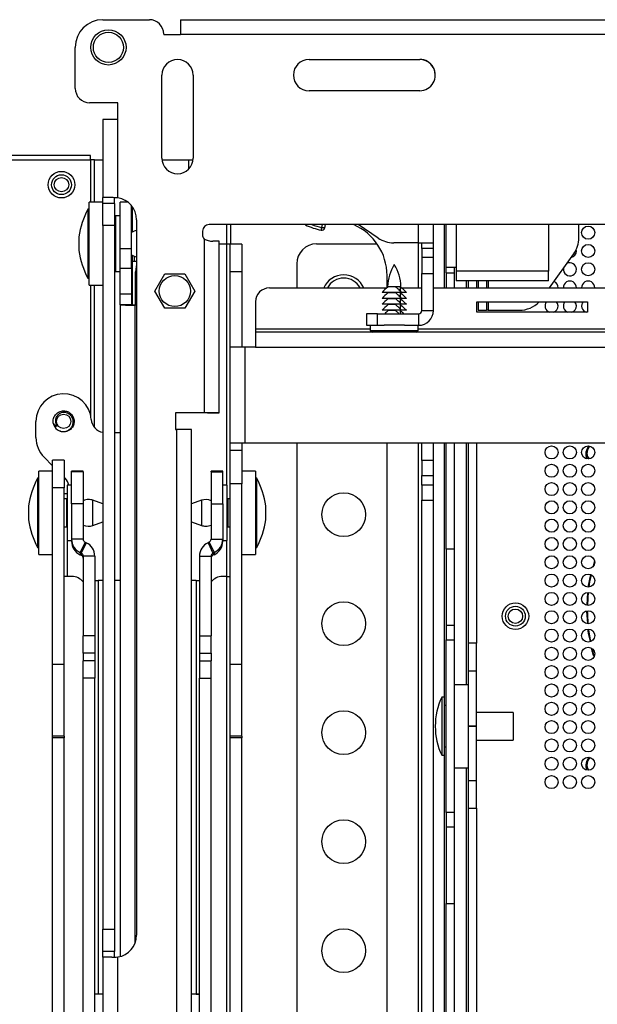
# Model space of a CAD drawing. Header units: millimetres. Extents: x 3619 to 4737, y 1503 to 2366.
# Tile 72 of 256: x 3945 to 3990, y 1899 to 1975. Entities that reach past the tile are written whole.
import ezdxf

# ---------------------------------------------------------------- set-up
doc = ezdxf.new("R2010")
doc.units = ezdxf.units.MM

msp = doc.modelspace()

# ---------------------------------------------------------------- linework, layer by layer
at = {"color": 7, "linetype": 'Continuous', "lineweight": 30}
for p, q in [((3951.8129, 1974.6071), (3955.3689, 1974.6071)), ((3957.7396, 1974.6063), (3957.7396, 1973.4674)), ((3957.7396, 1974.6063), (4116.0662, 1974.6063)), ((3956.4696, 1973.5064), (3956.4696, 1973.4674)), ((3956.4696, 1973.4674), (3957.7396, 1973.4674)), ((4116.0662, 1973.4674), (3957.7396, 1973.4674)), ((3949.6963, 1969.3577), (3949.6963, 1972.4904)), ((3967.5821, 1971.5675), (3976.0488, 1971.5675)), ((3967.5821, 1971.5675), (3967.5821, 1971.5669)), ((3967.5821, 1971.5669), (3976.0488, 1971.5669)), ((3976.0488, 1971.5675), (3976.0488, 1971.5669)), ((3956.3341, 1964.0237), (3956.3341, 1970.3737)), ((3958.7217, 1970.3737), (3958.7217, 1964.0237)), ((3949.6963, 1969.3571), (3949.6963, 1969.3577)), ((3976.0488, 1969.1799), (3967.5821, 1969.1799)), ((3952.9525, 1968.2571), (3950.7969, 1968.2571)), ((3950.7969, 1968.2565), (3950.7969, 1968.2571)), ((3952.9525, 1968.2565), (3950.7969, 1968.2565)), ((3952.9525, 1966.9871), (3952.9525, 1968.2571)), ((3951.8129, 1966.9863), (3951.8129, 1961.0055)), ((3952.9525, 1960.9871), (3952.9525, 1966.9871)), ((3871.5796, 1963.8939), (3950.8772, 1963.8939)), ((3950.8772, 1964.2272), (3871.8153, 1964.2272)), ((3950.8772, 1963.8939), (3950.8772, 1964.2272)), ((3951.1659, 1963.8939), (3950.8772, 1963.8939)), ((3951.1659, 1963.8939), (3951.8129, 1963.8939)), ((3956.3412, 1963.8939), (3958.3772, 1963.8939)), ((3958.3772, 1963.1847), (3958.3772, 1963.8939)), ((3958.3772, 1963.8939), (3958.7146, 1963.8939)), ((3951.8129, 1961.0052), (3951.8129, 1961.0055)), ((3952.5373, 1961.0052), (3951.8129, 1961.0052)), ((3951.8129, 1960.5624), (3951.8129, 1961.0052)), ((3952.6985, 1960.5624), (3952.6985, 1961.0052)), ((3952.9525, 1960.9871), (3952.9525, 1960.9865)), ((3950.7546, 1960.1297), (3950.6699, 1960.1297)), ((3950.6699, 1960.1297), (3950.6699, 1956.3094)), ((3951.8129, 1960.6589), (3950.7546, 1960.6589)), ((3950.7546, 1956.2033), (3950.7546, 1960.6589)), ((3952.6985, 1960.5624), (3951.8129, 1960.5624)), ((3951.8129, 1958.8738), (3951.8129, 1960.5624)), ((3952.6985, 1960.5624), (3952.6985, 1958.8738)), ((3953.7252, 1960.6589), (3953.1261, 1960.6589)), ((3953.1261, 1957.0911), (3953.1261, 1960.6589)), ((3954.0117, 1957.0911), (3954.0117, 1960.3814)), ((3954.0696, 1958.3716), (3954.0696, 1960.306)), ((3953.1261, 1959.6006), (3952.7874, 1959.6006)), ((3952.7874, 1959.6006), (3952.7874, 1955.3672)), ((3954.3919, 1959.3129), (3954.3919, 1904.6301)), ((3952.6985, 1958.8738), (3951.8129, 1958.8738)), ((3951.8129, 1958.8738), (3951.8129, 1905.0692)), ((3952.6985, 1958.8738), (3952.6985, 1905.0692)), ((3952.7874, 1958.5507), (3952.6985, 1958.5507)), ((4013.7102, 1958.9437), (3959.9409, 1958.9437)), ((3959.9409, 1958.9437), (3959.9409, 1958.9431)), ((4013.7102, 1958.9431), (3959.9409, 1958.9431)), ((3967.3053, 1958.924), (3967.2732, 1958.9431)), ((3968.8264, 1958.9431), (3968.7667, 1958.6798)), ((3972.8778, 1957.9131), (3971.3481, 1958.9431)), ((3977.104, 1957.5521), (3977.104, 1958.9431)), ((3978.0705, 1955.6894), (3978.0705, 1958.9431)), ((3985.8996, 1958.9431), (3985.8996, 1955.3931)), ((3988.228, 1957.9397), (3988.228, 1958.9431)), ((3949.9756, 1958.0131), (3949.9756, 1957.249)), ((3959.4329, 1958.4357), (3959.4329, 1958.1817)), ((3959.5633, 1957.8419), (3959.5633, 1944.5504)), ((3949.9756, 1957.249), (3949.9756, 1956.9547)), ((3954.0117, 1957.0911), (3953.1261, 1957.0911)), ((3953.1261, 1955.5837), (3953.1261, 1957.0911)), ((3954.0117, 1955.5837), (3954.0117, 1957.0911)), ((3960.7029, 1944.5496), (3960.7029, 1957.673)), ((3961.2956, 1957.4462), (3960.7029, 1957.4462)), ((3961.5496, 1957.4462), (3961.2956, 1957.4462)), ((3962.4352, 1957.4462), (3961.5496, 1957.4462)), ((3961.5496, 1955.3296), (3961.5496, 1957.4462)), ((3962.4352, 1957.4462), (3962.4352, 1955.3296)), ((3968.162, 1957.4673), (3972.793, 1957.4673)), ((3975.9644, 1957.5521), (3974.0601, 1957.5521)), ((3975.9644, 1957.5521), (3977.104, 1957.5521)), ((3976.2184, 1957.1129), (3976.2184, 1957.5521)), ((3977.104, 1957.1129), (3976.2184, 1957.1129)), ((3976.2184, 1957.1129), (3976.2184, 1956.4563)), ((3977.104, 1957.1129), (3977.104, 1957.5521)), ((3977.104, 1956.4563), (3977.104, 1957.1129)), ((3988.0363, 1956.9272), (3988.0247, 1957.0345)), ((3950.6699, 1956.3094), (3950.6699, 1954.8381)), ((3952.6985, 1956.4171), (3952.7874, 1956.4171)), ((3954.0696, 1952.8117), (3954.0696, 1956.5962)), ((3954.1997, 1956.5354), (3954.1997, 1956.1324)), ((3954.2, 1956.5353), (3954.2, 1956.1324)), ((3976.2184, 1956.4563), (3977.104, 1956.4563)), ((3976.2184, 1956.4563), (3976.2184, 1955.1938)), ((3977.104, 1955.1938), (3977.104, 1956.4563)), ((3985.9721, 1954.1019), (3987.834, 1956.7098)), ((3950.7546, 1954.3089), (3950.7546, 1956.2033)), ((3954.0117, 1955.5837), (3953.1261, 1955.5837)), ((3953.1261, 1953.6272), (3953.1261, 1955.5837)), ((3954.0117, 1955.5837), (3954.0117, 1953.6272)), ((3954.1997, 1956.1324), (3954.1314, 1956.1324)), ((3954.2, 1956.1324), (3954.1997, 1956.1324)), ((3954.3919, 1956.1324), (3954.2, 1956.1324)), ((3966.638, 1955.9433), (3966.638, 1954.1019)), ((3978.0705, 1955.6894), (3978.83, 1955.6894)), ((3978.0705, 1955.2661), (3978.0705, 1955.6894)), ((3978.703, 1955.2661), (3978.703, 1955.6894)), ((3978.83, 1955.6894), (3978.83, 1955.3931)), ((3950.6699, 1954.8381), (3950.7546, 1954.8381)), ((3952.7874, 1955.3672), (3953.1261, 1955.3672)), ((3954.314, 1952.8099), (3954.314, 1955.3296)), ((3955.7911, 1953.8637), (3956.5537, 1955.1845)), ((3956.5537, 1955.1845), (3958.0788, 1955.1845)), ((3958.0788, 1955.1845), (3958.8414, 1953.8637)), ((3962.4352, 1955.3296), (3961.5496, 1955.3296)), ((3961.5496, 1949.5756), (3961.5496, 1955.3296)), ((3962.4352, 1955.3296), (3962.4352, 1949.5756)), ((3973.548, 1954.1047), (3973.548, 1955.0544)), ((3976.2184, 1955.1938), (3977.104, 1955.1938)), ((3976.2184, 1952.384), (3976.2184, 1955.1938)), ((3977.104, 1952.384), (3977.104, 1955.1938)), ((3978.0705, 1955.2661), (3978.703, 1955.2661)), ((3978.0705, 1955.2661), (3978.0705, 1954.1019)), ((3978.703, 1954.1019), (3978.703, 1955.2661)), ((3985.8996, 1955.3931), (3978.83, 1955.3931)), ((3978.83, 1955.3931), (3978.83, 1954.6336)), ((3985.8996, 1954.6336), (3985.8996, 1955.3931)), ((3950.7546, 1954.3089), (3951.8129, 1954.3089)), ((3964.5519, 1954.1019), (3973.545, 1954.1019)), ((3973.5982, 1954.2077), (3973.6478, 1954.2077)), ((3973.6477, 1954.1908), (3973.6478, 1954.2077)), ((3974.1868, 1954.1908), (3973.6477, 1954.1908)), ((3974.1869, 1954.2077), (3974.1868, 1954.1908)), ((3974.1869, 1954.2077), (3974.6054, 1954.2077)), ((3974.5558, 1954.1908), (3974.5558, 1953.8614)), ((3974.6585, 1954.1019), (3976.2184, 1954.1019)), ((3977.104, 1954.1019), (4020.5931, 1954.1019)), ((3985.8996, 1954.6336), (3978.83, 1954.6336)), ((3979.7613, 1954.6336), (3979.7613, 1954.1019)), ((3980.3938, 1954.6336), (3980.3938, 1954.1019)), ((3980.5208, 1954.6336), (3980.5208, 1954.1019)), ((3981.1532, 1954.6336), (3981.1532, 1954.1019)), ((3954.0117, 1953.6272), (3953.1261, 1953.6272)), ((3953.1261, 1952.8148), (3953.1261, 1953.6272)), ((3954.0117, 1953.6272), (3954.0117, 1952.8148)), ((3956.5537, 1952.5429), (3955.7911, 1953.8637)), ((3958.8414, 1953.8637), (3958.0788, 1952.5429)), ((3974.6595, 1953.759), (3973.175, 1953.759)), ((3974.6595, 1953.3035), (3973.175, 1953.3035)), ((3973.6477, 1953.759), (3973.6477, 1953.7353)), ((3974.1868, 1953.7353), (3973.6477, 1953.7353)), ((3973.6477, 1953.3035), (3973.6477, 1953.2798)), ((3974.1868, 1953.2798), (3973.6477, 1953.2798)), ((3974.1868, 1953.759), (3974.1868, 1953.7353)), ((3974.1868, 1953.3035), (3974.1868, 1953.2798)), ((3974.5558, 1953.759), (3974.5558, 1953.7353)), ((3974.5558, 1953.7353), (3974.5558, 1953.4059)), ((3974.5558, 1953.3035), (3974.5558, 1953.2798)), ((3974.5558, 1953.2798), (3974.5558, 1952.9504)), ((3975.0285, 1953.759), (3974.6595, 1953.759)), ((3975.0285, 1953.3035), (3974.6595, 1953.3035)), ((3975.0289, 1953.759), (3974.9783, 1953.8106)), ((3975.0289, 1953.3035), (3974.9783, 1953.3551)), ((3975.0289, 1953.3035), (3975.0285, 1953.3035)), ((3953.1261, 1952.8148), (3953.1261, 1902.9916)), ((3954.0117, 1952.8148), (3953.1261, 1952.8148)), ((3954.2657, 1952.8099), (3954.2657, 1952.7928)), ((3954.3919, 1952.8099), (3954.2657, 1952.8099)), ((3954.3919, 1952.7928), (3954.2657, 1952.7928)), ((3958.0788, 1952.5429), (3956.5537, 1952.5429)), ((3963.4935, 1953.0436), (3963.4935, 1950.9692)), ((3974.6595, 1952.848), (3973.175, 1952.848)), ((3973.6477, 1952.848), (3973.6477, 1952.8243)), ((3974.1868, 1952.8243), (3973.6477, 1952.8243)), ((3974.1868, 1952.848), (3974.1868, 1952.8243)), ((3974.5558, 1952.848), (3974.5558, 1952.8243)), ((3974.5558, 1952.8243), (3974.5558, 1952.4949)), ((3975.0285, 1952.848), (3974.6595, 1952.848)), ((3975.0289, 1952.848), (3974.9783, 1952.8995)), ((3980.4269, 1952.2498), (3980.4269, 1953.0436)), ((3980.4269, 1953.0436), (3988.8935, 1953.0436)), ((3980.5208, 1953.0436), (3980.5208, 1952.3958)), ((3981.1532, 1953.0436), (3981.1532, 1952.3958)), ((3988.8935, 1953.0436), (3988.8935, 1952.2498)), ((3971.9851, 1952.13), (3971.9851, 1951.2444)), ((3972.8318, 1952.13), (3971.9851, 1952.13)), ((3972.8318, 1951.2444), (3972.8318, 1952.13)), ((3972.8318, 1952.13), (3975.9644, 1952.13)), ((3973.2252, 1952.444), (3973.1747, 1952.3925)), ((3974.6595, 1952.3925), (3973.175, 1952.3925)), ((3973.6477, 1952.3925), (3973.6477, 1952.3688)), ((3974.1868, 1952.3688), (3973.6477, 1952.3688)), ((3974.1868, 1952.3925), (3974.1868, 1952.3688)), ((3974.5558, 1952.3925), (3974.5558, 1952.3688)), ((3974.5558, 1952.3688), (3974.5558, 1952.13)), ((3975.0285, 1952.3925), (3974.6595, 1952.3925)), ((3975.0289, 1952.3925), (3974.9783, 1952.444)), ((3975.9644, 1952.13), (3975.9644, 1951.2444)), ((3976.2184, 1952.384), (3977.104, 1952.384)), ((3988.8935, 1952.2498), (3980.4269, 1952.2498)), ((3980.5208, 1952.3958), (3981.1532, 1952.3958)), ((3981.2802, 1952.3958), (3981.1532, 1952.3958)), ((3981.2802, 1952.3958), (3983.6645, 1952.3958)), ((3971.9851, 1951.2444), (3972.8318, 1951.2444)), ((3972.2687, 1951.2444), (3972.2687, 1950.8475)), ((3972.8318, 1951.2444), (3973.3209, 1951.2444)), ((3974.8827, 1951.2444), (3973.3209, 1951.2444)), ((3974.8827, 1951.2444), (3975.9644, 1951.2444)), ((3975.9348, 1950.8475), (3975.9348, 1951.2444)), ((3963.4935, 1950.9692), (3963.4935, 1950.7152)), ((3973.509, 1950.7152), (3963.4935, 1950.7152)), ((3963.4935, 1950.7152), (3963.4935, 1949.5756)), ((3974.6945, 1950.7152), (3973.509, 1950.7152)), ((4020.7104, 1950.7152), (3974.6945, 1950.7152)), ((3962.6892, 1949.5756), (3961.5496, 1949.5756)), ((3961.5496, 1942.2486), (3961.5496, 1949.5756)), ((3962.6892, 1942.2486), (3962.6892, 1949.5756)), ((3963.4935, 1949.5756), (3962.6892, 1949.5756)), ((3959.5633, 1944.5504), (3957.362, 1944.5504)), ((3957.362, 1944.5504), (3957.362, 1943.2804)), ((3959.5633, 1944.5498), (3957.362, 1944.5498)), ((3959.5633, 1944.5498), (3959.5633, 1944.5504)), ((3959.8173, 1944.5496), (3960.7029, 1944.5496)), ((3959.8173, 1944.5468), (3959.8173, 1944.5496)), ((3959.8173, 1944.5468), (3960.7029, 1944.5468)), ((3960.7029, 1944.5496), (3960.7029, 1944.5468)), ((3946.694, 1942.6597), (3946.694, 1943.8996)), ((3952.6985, 1943.0529), (3953.1261, 1943.0529)), ((3957.362, 1943.2804), (3957.4466, 1943.2804)), ((3957.4466, 1943.2804), (3957.4466, 1820.2866)), ((3958.5863, 1820.513), (3958.5863, 1943.2796)), ((3961.5496, 1942.2486), (3962.6892, 1942.2486)), ((3961.5496, 1941.6824), (3961.5496, 1942.2486)), ((3962.4352, 1942.2486), (3962.4352, 1941.6824)), ((3962.6892, 1942.2486), (4020.7104, 1942.2486)), ((3966.638, 1942.2486), (3966.638, 1833.8752)), ((3973.548, 1862.711), (3973.548, 1942.2486)), ((3976.2184, 1940.9041), (3976.2184, 1942.2486)), ((3977.104, 1940.9041), (3977.104, 1942.2486)), ((3978.0705, 1934.1417), (3978.0705, 1942.2486)), ((3978.703, 1934.1417), (3978.703, 1942.2486)), ((3979.7613, 1942.2486), (3979.7613, 1926.9423)), ((3980.3938, 1942.2486), (3980.3938, 1926.9423)), ((3961.5496, 1939.122), (3961.5496, 1941.6824)), ((3962.4352, 1941.6824), (3961.5496, 1941.6824)), ((3962.4352, 1941.6824), (3962.4352, 1939.122)), ((3947.964, 1940.5129), (3947.3139, 1941.1629)), ((3948.8496, 1940.9362), (3947.964, 1940.9362)), ((3947.964, 1938.8196), (3947.964, 1940.9362)), ((3948.8496, 1940.9362), (3948.8496, 1938.8196)), ((3977.104, 1940.9041), (3976.2184, 1940.9041)), ((3976.2184, 1940.9041), (3976.2184, 1939.7666)), ((3977.104, 1939.7666), (3977.104, 1940.9041)), ((3947.964, 1940.081), (3946.9056, 1940.081)), ((3946.9056, 1933.731), (3946.9056, 1940.081)), ((3950.3067, 1940.081), (3949.4211, 1940.081)), ((3949.4211, 1940.0334), (3949.4211, 1940.081)), ((3950.3067, 1940.0334), (3949.4211, 1940.0334)), ((3949.4211, 1937.6026), (3949.4211, 1940.0334)), ((3950.3067, 1940.0334), (3950.3067, 1940.081)), ((3950.3067, 1940.0334), (3950.3067, 1937.6026)), ((3960.9781, 1940.081), (3960.0925, 1940.081)), ((3960.0925, 1940.0334), (3960.0925, 1940.081)), ((3960.0925, 1940.0334), (3960.9781, 1940.0334)), ((3960.0925, 1940.0334), (3960.0925, 1937.6026)), ((3960.9781, 1940.0334), (3960.9781, 1940.081)), ((3960.9781, 1937.6026), (3960.9781, 1940.0334)), ((3963.4935, 1940.081), (3962.4352, 1940.081)), ((3963.4935, 1940.081), (3963.4935, 1933.7674)), ((3976.2184, 1939.7666), (3977.104, 1939.7666)), ((3976.2184, 1939.0156), (3976.2184, 1939.7666)), ((3977.104, 1939.0156), (3977.104, 1939.7666)), ((3946.9056, 1939.5519), (3946.821, 1939.5519)), ((3946.821, 1939.5519), (3946.821, 1934.7531)), ((3948.924, 1939.5529), (3948.8496, 1939.6273)), ((3949.4211, 1939.0227), (3949.0824, 1939.0227)), ((3949.0824, 1939.0227), (3949.0824, 1935.4231)), ((3961.3168, 1939.0227), (3960.9781, 1939.0227)), ((3961.3168, 1934.7894), (3961.3168, 1939.0227)), ((3962.4352, 1939.122), (3961.5496, 1939.122)), ((3961.5496, 1925.3067), (3961.5496, 1939.122)), ((3962.4352, 1925.3067), (3962.4352, 1939.122)), ((3963.5782, 1939.5519), (3963.4935, 1939.5519)), ((3963.5782, 1937.3547), (3963.5782, 1939.5519)), ((3977.104, 1939.0156), (3976.2184, 1939.0156)), ((3976.2184, 1939.0156), (3976.2184, 1937.8781)), ((3977.104, 1937.8781), (3977.104, 1939.0156)), ((3948.8496, 1938.8196), (3947.964, 1938.8196)), ((3947.964, 1925.3067), (3947.964, 1938.8196)), ((3948.8496, 1925.3067), (3948.8496, 1938.8196)), ((3948.8496, 1938.3962), (3949.0824, 1938.3962)), ((3949.0223, 1937.9728), (3948.8496, 1937.9728)), ((3949.0223, 1937.9728), (3949.0223, 1935.8392)), ((3949.0824, 1937.6998), (3949.0223, 1937.6998)), ((3950.3067, 1937.6026), (3949.4211, 1937.6026)), ((3949.4211, 1937.6026), (3949.4211, 1934.8972)), ((3950.3067, 1937.6026), (3950.3067, 1934.8972)), ((3951.8129, 1937.5977), (3951.0509, 1937.8648)), ((3959.3482, 1937.8648), (3958.5863, 1937.5977)), ((3960.0925, 1937.6026), (3960.9781, 1937.6026)), ((3960.0925, 1937.6026), (3960.0925, 1934.8972)), ((3960.9781, 1937.6026), (3960.9781, 1934.8972)), ((3961.3769, 1937.6998), (3961.3168, 1937.6998)), ((3961.5496, 1937.9728), (3961.3769, 1937.9728)), ((3961.3769, 1937.9728), (3961.3769, 1935.8392)), ((3976.2184, 1937.8781), (3977.104, 1937.8781)), ((3976.2184, 1868.5141), (3976.2184, 1937.8781)), ((3977.104, 1868.5141), (3977.104, 1937.8781)), ((3946.1267, 1937.4352), (3946.1267, 1936.4754)), ((3963.5782, 1934.2602), (3963.5782, 1937.3547)), ((3964.2725, 1936.9958), (3964.2725, 1937.4352)), ((3964.2725, 1936.3769), (3964.2725, 1936.9958)), ((3946.1267, 1936.4754), (3946.1267, 1936.3769)), ((3949.0223, 1936.1123), (3949.0824, 1936.1123)), ((3951.0509, 1935.9472), (3951.8129, 1936.2143)), ((3958.5863, 1936.2143), (3959.3482, 1935.9472)), ((3961.3168, 1936.1123), (3961.3769, 1936.1123)), ((3948.8496, 1935.8392), (3949.0223, 1935.8392)), ((3949.0824, 1935.4231), (3949.0824, 1934.7894)), ((3961.3769, 1935.8392), (3961.5496, 1935.8392)), ((3946.821, 1934.7531), (3946.821, 1934.2602)), ((3949.0824, 1934.7894), (3949.4211, 1934.7894)), ((3949.4211, 1934.8972), (3949.4211, 1934.8329)), ((3950.3067, 1934.8972), (3949.4211, 1934.8972)), ((3949.4211, 1934.8329), (3949.4211, 1934.7894)), ((3949.4211, 1934.7894), (3949.4211, 1934.7336)), ((3950.4533, 1934.6671), (3950.0791, 1933.8648)), ((3950.5377, 1934.6278), (3950.1634, 1933.8255)), ((3950.4533, 1934.6671), (3950.5377, 1934.6278)), ((3959.9458, 1934.6671), (3959.8615, 1934.6278)), ((3959.8615, 1934.6278), (3960.2357, 1933.8255)), ((3959.9458, 1934.6671), (3960.3201, 1933.8648)), ((3960.0925, 1934.8972), (3960.9781, 1934.8972)), ((3960.9781, 1934.8972), (3960.9781, 1934.8329)), ((3960.9781, 1934.7894), (3960.9781, 1934.8329)), ((3960.9781, 1934.7894), (3961.3168, 1934.7894)), ((3960.9781, 1934.7894), (3960.9781, 1934.7336)), ((3946.821, 1934.2602), (3946.9056, 1934.2602)), ((3946.9056, 1933.731), (3947.964, 1933.731)), ((3950.0791, 1933.8648), (3950.0791, 1933.7012)), ((3950.0791, 1933.8648), (3950.1634, 1933.8255)), ((3950.0791, 1933.7012), (3950.1634, 1933.6619)), ((3950.1634, 1933.8255), (3950.1634, 1933.6619)), ((3960.3201, 1933.8648), (3960.2357, 1933.8255)), ((3960.2357, 1933.8255), (3960.2357, 1933.6619)), ((3960.3201, 1933.7012), (3960.2357, 1933.6619)), ((3960.3201, 1933.8648), (3960.3201, 1933.7012)), ((3962.4352, 1933.731), (3963.4935, 1933.731)), ((3963.4935, 1934.2602), (3963.5782, 1934.2602)), ((3963.4935, 1933.7674), (3963.4935, 1933.731)), ((3978.703, 1934.1417), (3978.0705, 1934.1417)), ((3978.0705, 1934.1417), (3978.0705, 1928.2882)), ((3978.703, 1928.2882), (3978.703, 1934.1417)), ((3951.1957, 1933.5954), (3950.3101, 1933.5954)), ((3950.3101, 1933.5954), (3950.3101, 1927.4932)), ((3951.1957, 1933.5954), (3951.1957, 1927.4932)), ((3959.2035, 1933.5954), (3960.0891, 1933.5954)), ((3959.2035, 1933.5954), (3959.2035, 1927.4932)), ((3960.0891, 1933.5954), (3960.0891, 1927.4932)), ((3989.1123, 1932.1943), (3988.9217, 1931.236)), ((3949.1036, 1932.0462), (3948.8496, 1932.0462)), ((3949.4423, 1932.0462), (3949.1036, 1932.0462)), ((3951.4497, 1931.7248), (3951.4497, 1900.1339)), ((3951.8129, 1931.7248), (3951.4497, 1931.7248)), ((3953.1261, 1931.7248), (3952.6985, 1931.7248)), ((3958.9495, 1931.7248), (3958.5863, 1931.7248)), ((3958.9495, 1931.7248), (3958.9495, 1900.1339)), ((3961.2956, 1932.0462), (3960.9569, 1932.0462)), ((3961.2956, 1932.0462), (3961.5496, 1932.0462)), ((3988.8919, 1930.8202), (3988.8281, 1929.8459)), ((3988.8201, 1929.4032), (3988.8831, 1928.4401)), ((3978.703, 1928.2882), (3978.0705, 1928.2882)), ((3978.0705, 1928.2882), (3978.0705, 1927.2011)), ((3978.703, 1927.2011), (3978.703, 1928.2882)), ((3951.1957, 1927.4932), (3950.3101, 1927.4932)), ((3950.3101, 1926.1838), (3950.3101, 1927.4932)), ((3951.1957, 1927.4932), (3951.1957, 1926.1838)), ((3959.2035, 1927.4932), (3960.0891, 1927.4932)), ((3959.2035, 1927.4932), (3959.2035, 1926.1838)), ((3960.0891, 1926.1838), (3960.0891, 1927.4932)), ((3978.0705, 1927.2011), (3978.703, 1927.2011)), ((3978.0705, 1913.989), (3978.0705, 1927.2011)), ((3978.703, 1913.989), (3978.703, 1927.2011)), ((3980.3938, 1926.9423), (3979.7613, 1926.9423)), ((3979.7613, 1926.9423), (3979.7613, 1924.8268)), ((3980.3938, 1924.8268), (3980.3938, 1926.9423)), ((3951.1957, 1926.1838), (3950.3101, 1926.1838)), ((3950.3101, 1926.1838), (3950.3101, 1925.5847)), ((3951.1957, 1926.1838), (3951.1957, 1925.5847)), ((3959.2035, 1926.1838), (3960.0891, 1926.1838)), ((3959.2035, 1926.1838), (3959.2035, 1925.5847)), ((3960.0891, 1926.1838), (3960.0891, 1925.5847)), ((3989.219, 1926.5396), (3989.387, 1925.9107)), ((3951.1957, 1925.5847), (3950.3101, 1925.5847)), ((3950.3101, 1924.2753), (3950.3101, 1925.5847)), ((3951.1957, 1925.5847), (3951.1957, 1924.2753)), ((3959.2035, 1925.5847), (3960.0891, 1925.5847)), ((3959.2035, 1925.5847), (3959.2035, 1924.2753)), ((3960.0891, 1924.2753), (3960.0891, 1925.5847)), ((3947.964, 1919.8341), (3947.964, 1925.3067)), ((3948.8496, 1925.3067), (3947.964, 1925.3067)), ((3948.8496, 1919.8341), (3948.8496, 1925.3067)), ((3962.4352, 1925.3067), (3961.5496, 1925.3067)), ((3961.5496, 1919.8341), (3961.5496, 1925.3067)), ((3962.4352, 1919.8341), (3962.4352, 1925.3067)), ((3979.7613, 1924.8268), (3980.3938, 1924.8268)), ((3979.7613, 1924.8268), (3979.7613, 1920.5958)), ((3980.3938, 1920.5958), (3980.3938, 1924.8268)), ((3951.1957, 1924.2753), (3950.3101, 1924.2753)), ((3950.3101, 1894.4691), (3950.3101, 1924.2753)), ((3951.1957, 1894.4691), (3951.1957, 1924.2753)), ((3959.2035, 1924.2753), (3960.0891, 1924.2753)), ((3959.2035, 1894.4691), (3959.2035, 1924.2753)), ((3960.0891, 1894.4691), (3960.0891, 1924.2753)), ((3979.7613, 1923.7701), (3978.703, 1923.7701)), ((3977.9156, 1922.8176), (3977.7371, 1922.8176)), ((3977.7371, 1922.8176), (3977.7371, 1918.3726)), ((3977.9156, 1922.8176), (3977.9156, 1918.3726)), ((3978.0705, 1922.1826), (3977.9156, 1922.1826)), ((3983.2072, 1921.6534), (3980.3938, 1921.6534)), ((3983.2072, 1921.6534), (3983.2072, 1919.5367)), ((3977.2382, 1920.5999), (3977.2382, 1920.5903)), ((3979.7613, 1920.5958), (3980.3938, 1920.5958)), ((3979.7613, 1920.5951), (3979.7613, 1920.5958)), ((3980.3938, 1920.5951), (3979.7613, 1920.5951)), ((3979.7613, 1920.5951), (3979.7613, 1916.4209)), ((3980.3938, 1920.5951), (3980.3938, 1920.5958)), ((3980.3938, 1916.4209), (3980.3938, 1920.5951)), ((3948.8496, 1919.8341), (3947.964, 1919.8341)), ((3947.964, 1919.7049), (3947.964, 1919.8341)), ((3948.8496, 1919.7049), (3947.964, 1919.7049)), ((3947.964, 1824.719), (3947.964, 1919.7049)), ((3948.8496, 1919.8341), (3948.8496, 1919.7049)), ((3948.8496, 1824.719), (3948.8496, 1919.7049)), ((3962.4352, 1919.8341), (3961.5496, 1919.8341)), ((3961.5496, 1919.7049), (3961.5496, 1919.8341)), ((3962.4352, 1919.7049), (3961.5496, 1919.7049)), ((3961.5496, 1834.9336), (3961.5496, 1919.7049)), ((3962.4352, 1919.8341), (3962.4352, 1919.7049)), ((3962.4352, 1834.9336), (3962.4352, 1919.7049)), ((3980.3938, 1919.5367), (3983.2072, 1919.5367)), ((3977.9156, 1919.0076), (3978.0705, 1919.0076)), ((3977.7371, 1918.3726), (3977.9156, 1918.3726)), ((3978.703, 1917.4201), (3979.7613, 1917.4201)), ((3980.3938, 1916.4209), (3979.7613, 1916.4209)), ((3979.7613, 1916.4209), (3979.7613, 1914.3339)), ((3980.3938, 1914.3339), (3980.3938, 1916.4209)), ((3979.7613, 1914.3339), (3980.3938, 1914.3339)), ((3979.7613, 1914.3339), (3979.7613, 1866.4042)), ((3980.3938, 1914.3339), (3980.3938, 1866.4042)), ((3978.703, 1913.989), (3978.0705, 1913.989)), ((3978.0705, 1913.989), (3978.0705, 1912.9019)), ((3978.703, 1912.9019), (3978.703, 1913.989)), ((3978.0705, 1912.9019), (3978.703, 1912.9019)), ((3978.0705, 1912.9019), (3978.0705, 1907.0484)), ((3978.703, 1907.0484), (3978.703, 1912.9019)), ((3978.0705, 1907.0484), (3978.703, 1907.0484)), ((3978.0705, 1873.6897), (3978.0705, 1907.0484)), ((3978.703, 1873.6897), (3978.703, 1907.0484)), ((3951.8129, 1905.0692), (3952.6985, 1905.0692)), ((3951.8129, 1903.3785), (3951.8129, 1905.0692)), ((3952.6985, 1905.0692), (3952.6985, 1903.3785)), ((3952.6985, 1903.3785), (3951.8129, 1903.3785)), ((3951.8129, 1902.936), (3951.8129, 1903.3785)), ((3951.8129, 1902.936), (3951.8129, 1830.4613)), ((3952.6985, 1902.9357), (3952.6985, 1903.3785)), ((3952.9525, 1830.4621), (3952.9525, 1902.9559)), ((3951.4497, 1900.1339), (3951.4497, 1900.1091)), ((3951.4497, 1900.1339), (3951.8129, 1900.1339)), ((3951.8129, 1900.1091), (3951.4497, 1900.1091)), ((3958.5863, 1900.1339), (3958.9495, 1900.1339)), ((3958.9495, 1900.1091), (3958.5863, 1900.1091)), ((3958.9495, 1900.1339), (3958.9495, 1900.1091))]:
    msp.add_line(p, q, dxfattribs=at)
at = {"color": 8, "linetype": 'Continuous', "lineweight": 30}
for p, q in [((3950.8772, 1963.8939), (3950.8772, 1960.6589)), ((3951.1659, 1960.6589), (3951.1659, 1963.8939)), ((3952.5233, 1961.0055), (3951.8129, 1961.0055)), ((3961.281, 1958.9431), (3961.281, 1957.4462)), ((3961.5696, 1958.9431), (3961.5696, 1957.4462)), ((3968.5587, 1958.7191), (3968.6078, 1958.9431)), ((3975.9644, 1957.5521), (3975.9644, 1958.9431)), ((3977.9435, 1954.1019), (3977.9435, 1958.9431)), ((3978.83, 1958.9431), (3978.83, 1955.6894)), ((3961.2956, 1939.0227), (3961.2956, 1957.4462)), ((3975.9644, 1954.1019), (3975.9644, 1957.5521)), ((3950.8772, 1954.3089), (3950.8772, 1944.3574)), ((3951.1659, 1943.4333), (3951.1659, 1954.3089)), ((3979.6343, 1954.1019), (3979.6343, 1954.6336)), ((3981.2802, 1954.6336), (3981.2802, 1954.1019)), ((3954.2657, 1952.7928), (3954.2657, 1903.9887)), ((3981.2802, 1953.0436), (3981.2802, 1952.3958)), ((3963.4935, 1950.9692), (3972.2687, 1950.9692)), ((3972.2687, 1950.8475), (3975.9348, 1950.8475)), ((3975.9348, 1950.9692), (4020.7104, 1950.9692)), ((3963.4935, 1949.5756), (4020.7104, 1949.5756)), ((3975.9644, 1833.8752), (3975.9644, 1942.2486)), ((3977.9435, 1922.1826), (3977.9435, 1942.2486)), ((3979.6343, 1923.7701), (3979.6343, 1942.2486)), ((3951.0509, 1937.4633), (3951.0509, 1937.8648)), ((3951.0509, 1935.9472), (3951.0509, 1937.4633)), ((3959.3482, 1937.8648), (3959.3482, 1935.9611)), ((3959.3482, 1935.9611), (3959.3482, 1935.9472)), ((3949.1036, 1932.0462), (3949.1036, 1934.7894)), ((3961.2956, 1932.0462), (3961.2956, 1934.7894)), ((3961.281, 1932.0462), (3961.281, 1898.1796)), ((3977.9435, 1861.7305), (3977.9435, 1919.0076)), ((3979.6343, 1863.318), (3979.6343, 1917.4201))]:
    msp.add_line(p, q, dxfattribs=at)
at = {"color": 8, "linetype": 'Continuous', "lineweight": 30, "flags": 128}
msp.add_lwpolyline([(3967.3053, 1958.924), (3967.307, 1958.9277), (3967.3123, 1958.9386), (3967.3145, 1958.9431)], dxfattribs=at)
at = {"color": 7, "linetype": 'Continuous', "lineweight": 30, "flags": 128}
for points in [[(3968.5151, 1958.5119), (3968.516, 1958.5159), (3968.5184, 1958.5277), (3968.5225, 1958.5469), (3968.5279, 1958.5726), (3968.5345, 1958.604), (3968.542, 1958.6398), (3968.5502, 1958.6787), (3968.5587, 1958.7191)], [(3968.7667, 1958.6798), (3968.7627, 1958.6806), (3968.7508, 1958.6828), (3968.7316, 1958.6864), (3968.7057, 1958.6913), (3968.6742, 1958.6973), (3968.6383, 1958.7041), (3968.5992, 1958.7114), (3968.5587, 1958.7191)], [(3954.3919, 1955.8985), (3954.3546, 1955.7425), (3954.314, 1955.3296)], [(3986.6363, 1952.7272), (3986.5982, 1952.9186), (3986.5235, 1953.0436)], [(3988.0363, 1952.7272), (3987.9982, 1952.9186), (3987.9235, 1953.0436)], [(3989.4285, 1933.215), (3989.3145, 1932.8215), (3989.3062, 1932.7908)], [(3989.1568, 1932.1759), (3989.0504, 1931.6264), (3988.9892, 1931.23)], [(3988.94, 1930.8272), (3988.9029, 1930.4114), (3988.8741, 1929.8311)], [(3988.8698, 1929.4228), (3988.8733, 1929.1878), (3988.9146, 1928.4277)], [(3988.9549, 1928.0269), (3988.962, 1927.9671), (3989.1063, 1927.057)], [(3951.4497, 1900.1091), (3951.2274, 1900.1097), (3951.1957, 1900.1099)], [(3958.9495, 1900.1091), (3959.1718, 1900.1097), (3959.2035, 1900.1099)]]:
    msp.add_lwpolyline(points, dxfattribs=at)
at = {"color": 7, "linetype": 'Continuous', "lineweight": 30}
for centre, radius in [((3952.2363, 1972.4904), 1.3476), ((3952.2363, 1972.4904), 1.1515), ((3948.6463, 1961.9939), 1.0167), ((3948.6463, 1961.9939), 0.7562), ((3948.6463, 1961.9939), 0.55), ((3988.9363, 1958.3272), 0.5), ((3988.9363, 1956.9272), 0.5), ((3988.9363, 1955.5272), 0.5), ((3957.3163, 1953.8637), 1.1896), ((3948.8106, 1943.8996), 0.5478), ((3986.1363, 1941.5272), 0.5), ((3987.5363, 1941.5272), 0.5), ((3988.9363, 1941.5272), 0.5), ((3986.1363, 1940.1272), 0.5), ((3987.5363, 1940.1272), 0.5), ((3988.9363, 1940.1272), 0.5), ((3986.1363, 1938.7272), 0.5), ((3987.5363, 1938.7272), 0.5), ((3988.9363, 1938.7272), 0.5), ((3970.2363, 1936.7706), 1.6679), ((3986.1363, 1937.3272), 0.5), ((3987.5363, 1937.3272), 0.5), ((3988.9363, 1937.3272), 0.5), ((3986.1363, 1935.9272), 0.5), ((3987.5363, 1935.9272), 0.5), ((3988.9363, 1935.9272), 0.5), ((3986.1363, 1934.5272), 0.5), ((3987.5363, 1934.5272), 0.5), ((3988.9363, 1934.5272), 0.5), ((3986.1363, 1933.1272), 0.5), ((3987.5363, 1933.1272), 0.5), ((3988.9363, 1933.1272), 0.5), ((3986.1363, 1931.7272), 0.5), ((3987.5363, 1931.7272), 0.5), ((3988.9363, 1931.7272), 0.5), ((3986.1363, 1930.3272), 0.5), ((3987.5363, 1930.3272), 0.5), ((3988.9363, 1930.3272), 0.5), ((3970.2363, 1928.4373), 1.6679), ((3983.3696, 1929.0072), 1.0167), ((3983.3696, 1929.0072), 0.7562), ((3983.3696, 1929.0061), 0.55), ((3986.1363, 1928.9272), 0.5), ((3987.5363, 1928.9272), 0.5), ((3988.9363, 1928.9272), 0.5), ((3986.1363, 1927.5272), 0.5), ((3987.5363, 1927.5272), 0.5), ((3988.9363, 1927.5272), 0.5), ((3986.1363, 1926.1272), 0.5), ((3987.5363, 1926.1272), 0.5), ((3988.9363, 1926.1272), 0.5), ((3986.1363, 1924.7272), 0.5), ((3987.5363, 1924.7272), 0.5), ((3988.9363, 1924.7272), 0.5), ((3986.1363, 1923.3272), 0.5), ((3987.5363, 1923.3272), 0.5), ((3988.9363, 1923.3272), 0.5), ((3986.1363, 1921.9272), 0.5), ((3987.5363, 1921.9272), 0.5), ((3988.9363, 1921.9272), 0.5), ((3970.2363, 1920.1039), 1.6679), ((3986.1363, 1920.5272), 0.5), ((3987.5363, 1920.5272), 0.5), ((3988.9363, 1920.5272), 0.5), ((3986.1363, 1919.1272), 0.5), ((3987.5363, 1919.1272), 0.5), ((3988.9363, 1919.1272), 0.5), ((3986.1363, 1917.7272), 0.5), ((3987.5363, 1917.7272), 0.5), ((3988.9363, 1917.7272), 0.5), ((3986.1363, 1916.3272), 0.5), ((3987.5363, 1916.3272), 0.5), ((3988.9363, 1916.3272), 0.5), ((3970.2363, 1911.7707), 1.6679), ((3970.2363, 1903.4373), 1.6679)]:
    msp.add_circle(centre, radius, dxfattribs=at)
for centre, radius, start, end in [((3951.8129, 1972.4904), 2.1167, 89.999892, 179.999839), ((3955.3689, 1973.5064), 1.1007, 359.999835, 90.000423), ((3957.5279, 1970.3737), 1.1938, 0.000188, 179.999812), ((3957.5279, 1970.3731), 1.1938, 0.000188, 179.999812), ((3967.5821, 1970.3737), 1.1938, 90.000013, 269.999987), ((3967.5821, 1970.3731), 1.1938, 90.000634, 179.999366), ((3976.0488, 1970.3737), 1.1938, 269.999854, 90.000146), ((3976.0487, 1970.3731), 1.1938, 0.000249, 89.999751), ((3950.7969, 1969.3577), 1.1007, 180.000346, 269.999913), ((3950.7969, 1969.3571), 1.1007, 180.000346, 269.999913), ((3952.6652, 1540.5523), 426.4349, 89.961399, 90.114518), ((3957.5279, 1964.0237), 1.1938, 180.000029, 359.999971), ((3952.3662, 1750.4322), 210.574, 89.966233, 90.150556), ((3952.6985, 1959.3129), 1.6933, 0.000087, 81.372962), ((3952.6985, 1959.3123), 1.6933, 0.000087, 81.372962), ((3956.263, 1957.123), 6.35, 151.738397, 171.942622), ((3959.9409, 1958.4357), 0.508, 90.000508, 179.999492), ((3959.9409, 1958.4351), 0.508, 90.000508, 179.999492), ((3969.6038, 1963.6904), 5.2917, 244.254197, 258.126908), ((3968.5587, 1958.7191), 0.2117, 258.126908, 349.304522), ((3969.3147, 1955.0544), 4.2333, 0, 66.722239), ((3954.5638, 1957.4839), 1.016, 99.74237, 122.914364), ((3959.9409, 1958.1817), 0.508, 179.999901, 221.983616), ((3974.0601, 1959.6687), 2.1167, 236.043031, 270), ((3986.1113, 1957.9397), 2.1167, 324.475527, 0), ((3960.3016, 1831.5152), 126.1584, 89.817724, 90.034218), ((3968.162, 1955.9433), 1.524, 90, 180), ((3956.263, 1957.8448), 6.35, 188.057378, 208.261603), ((3954.5638, 1957.4839), 1.016, 237.085636, 260.25763), ((3987.5363, 1956.9272), 0.5, 281.973294, 0), ((3976.7729, 1954.1679), 3.175, 147.27842, 179.280504), ((3971.4306, 1954.1679), 3.175, 0.719496, 32.72158), ((3987.5363, 1955.5272), 0.5, 171.641113, 0), ((3987.5363, 1955.5272), 0.5, 0, 117.309942), ((3970.2363, 1953.4372), 1.6679, 23.485277, 156.514723), ((3970.2363, 1953.4372), 1.4167, 27.982094, 152.017906), ((3964.5519, 1953.0436), 1.0583, 90, 180), ((3986.1363, 1954.1272), 0.5, 357.098881, 68.232482), ((3987.5363, 1954.1272), 0.5, 357.098881, 182.901119), ((3988.9363, 1954.1272), 0.5, 357.098881, 182.901119), ((3953.981, 1967.5613), 14.7712, 266.682185, 271.104513), ((3954.2023, 1956.101), 3.2917, 266.681614, 271.104679), ((3983.6645, 1954.5125), 2.1167, 270, 316.054689), ((3986.1363, 1952.7272), 0.5, 140.748848, 252.703527), ((3986.1363, 1952.7272), 0.5, 287.296473, 0), ((3987.5363, 1952.7272), 0.5, 140.748848, 252.703527), ((3987.5363, 1952.7272), 0.5, 287.296473, 0), ((3988.9363, 1952.7272), 0.5, 140.748848, 252.703527), ((3975.9644, 1952.384), 0.254, 270, 0), ((3975.9644, 1952.384), 1.1396, 270, 0), ((3972.401, 1950.8475), 0.1323, 180, 270), ((3975.8025, 1950.8475), 0.1323, 270, 0), ((3948.8106, 1943.8996), 2.1167, 3.822554, 180), ((3959.846, 1511.1069), 433.4436, 89.88672, 90.037363), ((3959.6254, 1846.921), 97.6289, 89.887372, 90.036438), ((3948.8106, 1943.8996), 0.8043, 189.768009, 234.686717), ((3948.8106, 1943.8996), 0.6325, 173.454238, 219.085854), ((3951.9786, 1944.1112), 1.0583, 183.822554, 260.994695), ((3957.7293, 1509.8369), 433.4436, 89.88672, 90.037363), ((3948.8106, 1942.6597), 2.1167, 180, 225), ((3989.6196, 1941.4105), 0.8667, 135.094589, 205.527838), ((3952.414, 1936.5451), 6.35, 151.738397, 171.942622), ((3948.1756, 1938.8045), 1.0583, 11.895702, 45), ((3957.9852, 1936.5451), 6.35, 8.057378, 28.261603), ((3950.7148, 1936.906), 1.016, 90, 113.685639), ((3950.7148, 1936.906), 1.016, 70.68287, 90), ((3959.6843, 1936.906), 1.016, 66.314361, 109.31713), ((3952.414, 1937.2669), 6.35, 188.057378, 208.261603), ((3950.7148, 1936.906), 1.016, 246.314361, 289.31713), ((3959.6843, 1936.906), 1.016, 250.68287, 270), ((3959.6843, 1936.906), 1.016, 270, 293.685639), ((3957.9852, 1937.2669), 6.35, 331.738397, 351.942622), ((3950.5602, 1934.8973), 1.1391, 180.005349, 245.015481), ((3950.5602, 1934.7337), 1.1391, 180.005099, 245.015481), ((3950.5606, 1934.8973), 0.2539, 180.004233, 245.014145), ((3950.0565, 1933.5953), 1.1391, 0.005292, 65.014504), ((3960.3426, 1933.5953), 1.1391, 114.984914, 179.994506), ((3959.8386, 1934.8973), 0.2539, 294.983817, 359.994287), ((3959.839, 1934.8973), 1.1391, 294.984556, 359.995006), ((3959.839, 1934.7337), 1.1391, 294.984556, 359.995256), ((3950.0562, 1933.5953), 0.2539, 0.008495, 65.01228), ((3960.343, 1933.5953), 0.2539, 114.983907, 179.995319), ((3950.0562, 1933.4317), 0.2539, 0.008495, 65.01228), ((3960.343, 1933.4317), 0.2539, 114.983907, 179.995319), ((3949.4423, 1930.9456), 1.1007, 37.958029, 90), ((3951.3862, 1933.9974), 2.2735, 265.192374, 271.599596), ((3959.0129, 1933.997), 2.2731, 268.40005, 274.808105), ((3960.9569, 1930.9456), 1.1007, 90, 142.041971), ((3982.417, 1920.5999), 5.1787, 154.644708, 180), ((3982.417, 1920.5903), 5.1787, 180, 205.355292), ((3989.6196, 1917.5772), 0.8667, 132.390452, 202.848034), ((3952.6985, 1904.6301), 1.6933, 278.626951, 0), ((3952.3634, 1695.1126), 207.8241, 89.965014, 90.151776), ((3951.3863, 1902.4067), 2.2737, 265.192339, 271.599071), ((3959.0129, 1902.4063), 2.2733, 268.400575, 274.80814)]:
    msp.add_arc(centre, radius, start, end, dxfattribs=at)
at = {"color": 8, "linetype": 'Continuous', "lineweight": 30}
msp.add_arc((3969.6038, 1963.6904), 5.08, 249.147537, 258.126908, dxfattribs=at)
at = {"color": 7, "linetype": 'Continuous', "lineweight": 30}
for points, knots in [([(3952.9525, 1960.9871), (3952.8732, 1960.9927), (3952.7142, 1961.0039), (3952.5651, 1961.0054), (3952.4903, 1961.0062)], [0, 0, 0, 0, 0.49898395, 1, 1, 1, 1]), ([(3959.5633, 1957.8419), (3959.6681, 1957.7943), (3959.8316, 1957.7199), (3960.0608, 1957.6805), (3960.1705, 1957.6759), (3960.2262, 1957.6736)], [0, 0, 0, 0, 0.4674582, 0.7292177, 1, 1, 1, 1]), ([(3973.6477, 1954.1908), (3973.6379, 1954.1838), (3973.466, 1954.0621), (3973.3163, 1953.9061), (3973.175, 1953.759)], [0, 0, 0, 0, 0.0571394, 1, 1, 1, 1]), ([(3974.6595, 1953.759), (3974.5761, 1953.8455), (3974.4266, 1954.0007), (3974.2604, 1954.1325), (3974.1868, 1954.1908)], [0, 0, 0, 0, 0.5575158, 1, 1, 1, 1]), ([(3974.5558, 1954.1908), (3974.5657, 1954.1838), (3974.7375, 1954.0621), (3974.8873, 1953.9061), (3975.0285, 1953.759)], [0, 0, 0, 0, 0.0571314, 1, 1, 1, 1]), ([(3973.6477, 1953.7353), (3973.6379, 1953.7283), (3973.4661, 1953.6065), (3973.3163, 1953.4506), (3973.175, 1953.3035)], [0, 0, 0, 0, 0.057143, 1, 1, 1, 1]), ([(3973.6477, 1953.2798), (3973.6379, 1953.2728), (3973.466, 1953.1511), (3973.3163, 1952.9951), (3973.175, 1952.848)], [0, 0, 0, 0, 0.0571391, 1, 1, 1, 1]), ([(3974.6595, 1953.3035), (3974.5761, 1953.39), (3974.4266, 1953.5452), (3974.2604, 1953.677), (3974.1868, 1953.7353)], [0, 0, 0, 0, 0.5575134, 1, 1, 1, 1]), ([(3974.6595, 1952.848), (3974.5761, 1952.9345), (3974.4266, 1953.0897), (3974.2604, 1953.2215), (3974.1868, 1953.2798)], [0, 0, 0, 0, 0.5575179, 1, 1, 1, 1]), ([(3974.5558, 1953.7353), (3974.5657, 1953.7283), (3974.7375, 1953.6065), (3974.8873, 1953.4506), (3975.0285, 1953.3035)], [0, 0, 0, 0, 0.0571351, 1, 1, 1, 1]), ([(3974.5558, 1953.2798), (3974.5657, 1953.2728), (3974.7375, 1953.151), (3974.8873, 1952.9951), (3975.0285, 1952.848)], [0, 0, 0, 0, 0.0571312, 1, 1, 1, 1]), ([(3973.6477, 1952.8243), (3973.6379, 1952.8173), (3973.4661, 1952.6955), (3973.3163, 1952.5396), (3973.175, 1952.3925)], [0, 0, 0, 0, 0.057143, 1, 1, 1, 1]), ([(3974.6595, 1952.3925), (3974.5761, 1952.479), (3974.4266, 1952.6342), (3974.2604, 1952.766), (3974.1868, 1952.8243)], [0, 0, 0, 0, 0.5575134, 1, 1, 1, 1]), ([(3974.5558, 1952.8243), (3974.5657, 1952.8173), (3974.7375, 1952.6955), (3974.8873, 1952.5395), (3975.0285, 1952.3925)], [0, 0, 0, 0, 0.0571351, 1, 1, 1, 1]), ([(3973.6477, 1952.3688), (3973.6378, 1952.3618), (3973.542, 1952.2943), (3973.4584, 1952.2077), (3973.3833, 1952.13)], [0, 0, 0, 0, 0.1026005, 1, 1, 1, 1]), ([(3974.4641, 1952.13), (3974.4443, 1952.15), (3974.3575, 1952.2375), (3974.2612, 1952.3116), (3974.1868, 1952.3688)], [0, 0, 0, 0, 0.22831611, 1, 1, 1, 1]), ([(3974.5558, 1952.3688), (3974.5657, 1952.3618), (3974.6616, 1952.2943), (3974.7452, 1952.2077), (3974.8202, 1952.13)], [0, 0, 0, 0, 0.1025859, 1, 1, 1, 1]), ([(3948.018, 1943.7631), (3948.0129, 1943.8822), (3948.0033, 1944.1086), (3948.162, 1944.4077), (3948.4042, 1944.6179), (3948.7098, 1944.7189), (3949.031, 1944.6945), (3949.3191, 1944.5499), (3949.5286, 1944.3063), (3949.6295, 1944.0001), (3949.6063, 1943.6788), (3949.461, 1943.3921), (3949.216, 1943.1796), (3948.9143, 1943.0861), (3948.6648, 1943.0841), (3948.5515, 1943.1458), (3948.5298, 1943.1576)], [0, 0, 0, 0, 0.0839374, 0.1595563, 0.2328195, 0.3091015, 0.3834283, 0.4577581, 0.5340385, 0.6073013, 0.6829201, 0.7585391, 0.8318005, 0.9080825, 0.9824115, 1, 1, 1, 1]), ([(3948.3457, 1943.2432), (3948.4118, 1943.2077), (3948.5584, 1943.1289), (3948.8171, 1943.1002), (3949.08, 1943.1594), (3949.3054, 1943.3015), (3949.4685, 1943.5077), (3949.5495, 1943.7535), (3949.5444, 1944.008), (3949.456, 1944.2434), (3949.2947, 1944.4308), (3949.084, 1944.5517), (3948.8482, 1944.5953), (3948.6159, 1944.5555), (3948.4138, 1944.4426), (3948.2634, 1944.2717), (3948.1957, 1944.1026), (3948.1853, 1944.0008), (3948.1823, 1943.9717)], [0, 0, 0, 0, 0.0599674, 0.1328861, 0.2032469, 0.272992, 0.342796, 0.4102524, 0.4768962, 0.5435886, 0.6081326, 0.671674, 0.7352548, 0.7968859, 0.8573244, 0.9177955, 0.9765019, 1, 1, 1, 1]), ([(3948.3197, 1943.5008), (3948.2893, 1943.5146), (3948.2286, 1943.5423), (3948.1185, 1943.6229), (3948.0583, 1943.7069), (3948.018, 1943.7631)], [0, 0, 0, 0, 0.2489235, 0.4978297, 1, 1, 1, 1]), ([(3989.074, 1942.0008), (3989.0668, 1941.9962), (3988.9813, 1941.9409), (3988.884, 1941.7552), (3988.825, 1941.4829), (3988.869, 1941.2194), (3988.9682, 1941.0912), (3989.0099, 1941.0374)], [0, 0, 0, 0, 0.0238449, 0.28597995, 0.54811274, 0.81024553, 1, 1, 1, 1]), ([(3989.0124, 1941.0381), (3988.9716, 1941.0884), (3988.8689, 1941.2148), (3988.826, 1941.4806), (3988.879, 1941.7759), (3989.0055, 1941.9266), (3989.0686, 1942.0017)], [0, 0, 0, 0, 0.1805563, 0.4540218, 0.7274918, 1, 1, 1, 1]), ([(3988.9103, 1928.0246), (3988.9125, 1927.9866), (3988.9314, 1927.66), (3989.0139, 1927.3419), (3989.0868, 1927.0608)], [0, 0, 0, 0, 0.1164393, 1, 1, 1, 1]), ([(3989.1889, 1926.5473), (3989.2041, 1926.4591), (3989.2421, 1926.2377), (3989.3227, 1926.0277), (3989.3712, 1925.9015)], [0, 0, 0, 0, 0.3986511, 1, 1, 1, 1]), ([(3988.9931, 1917.2322), (3988.9598, 1917.2738), (3988.8655, 1917.3917), (3988.8247, 1917.6501), (3988.8861, 1917.9336), (3988.9988, 1918.1283), (3989.0958, 1918.1866), (3989.1095, 1918.1948)], [0, 0, 0, 0, 0.1469045, 0.416526, 0.6861497, 0.9557705, 1, 1, 1, 1]), ([(3989.1137, 1918.1941), (3989.0929, 1918.1812), (3988.9923, 1918.1191), (3988.8827, 1917.9232), (3988.8259, 1917.6495), (3988.8654, 1917.3968), (3988.9569, 1917.2769), (3988.9914, 1917.2317)], [0, 0, 0, 0, 0.0677606, 0.3263724, 0.5849839, 0.8435954, 1, 1, 1, 1]), ([(3952.4903, 1902.9367), (3952.5651, 1902.9375), (3952.7142, 1902.9391), (3952.8732, 1902.9503), (3952.9525, 1902.9559)], [0, 0, 0, 0, 0.5009934, 1, 1, 1, 1])]:
    msp.add_open_spline(points, degree=3, knots=knots, dxfattribs=at)

doc.saveas('drawing.dxf')
